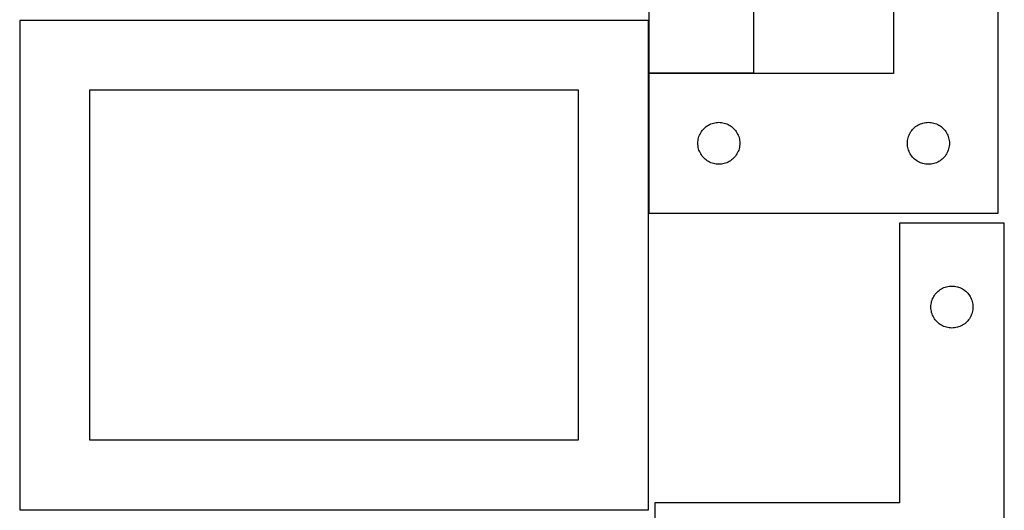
# Model space of a CAD drawing. Header units: millimetres. Extents: x 7 to 1243, y 7 to 2493.
# Tile 12 of 19: x 820 to 1243, y 1274 to 1485. Entities that reach past the tile are written whole.
import ezdxf

# ---------------------------------------------------------------- set-up
doc = ezdxf.new("R2010")
doc.units = ezdxf.units.MM
doc.layers.add('COMMON', color=5, linetype='CONTINUOUS', true_color=0x0000ff)
doc.layers.add('CUT', color=7, linetype='CONTINUOUS', true_color=0x000000)

msp = doc.modelspace()

# ---------------------------------------------------------------- linework, layer by layer
at = {"layer": 'COMMON'}
for p, q in [((1089.918816, 1461.908507), (1089.918816, 1484.437929)), ((1089.918816, 1401.708506), (1089.918816, 1461.708506)), ((1135.018816, 1461.808507), (1090.018816, 1461.808507))]:
    msp.add_line(p, q, dxfattribs=at)
at = {"layer": 'CUT'}
for p, q in [((1090.018816, 1641.908507), (1090.018816, 1461.908507)), ((1135.018816, 1461.908507), (1135.018816, 1581.908507)), ((1195.018816, 1581.708506), (1195.018816, 1461.708506)), ((1240.018816, 1401.708506), (1240.018816, 1581.708506)), ((1089.810789, 1484.437929), (819.810789, 1484.437929)), ((819.810789, 1484.437929), (819.810789, 1274.437929)), ((1089.810789, 1274.437929), (1089.810789, 1484.437929)), ((1090.018816, 1461.908507), (1135.018816, 1461.908507)), ((1195.018816, 1461.708506), (1090.018816, 1461.708506)), ((1090.018816, 1461.708506), (1090.018816, 1401.708506)), ((1059.810789, 1454.437929), (849.810789, 1454.437929)), ((849.810789, 1454.437929), (849.810789, 1304.437929)), ((1059.810789, 1304.437929), (1059.810789, 1454.437929)), ((1112.878636, 1437.187359), (1113.252258, 1437.642618)), ((1113.252258, 1437.642618), (1113.654855, 1438.072467)), ((1113.654855, 1438.072467), (1114.084704, 1438.475064)), ((1114.084704, 1438.475064), (1114.539963, 1438.848686)), ((1114.539963, 1438.848686), (1115.018684, 1439.191732)), ((1115.018684, 1439.191732), (1115.518816, 1439.502734)), ((1115.518816, 1439.502734), (1116.038218, 1439.78036)), ((1116.038218, 1439.78036), (1116.574665, 1440.023421)), ((1116.574665, 1440.023421), (1117.125861, 1440.230877)), ((1117.125861, 1440.230877), (1117.689445, 1440.401838)), ((1117.689445, 1440.401838), (1118.263003, 1440.535573)), ((1118.263003, 1440.535573), (1118.84408, 1440.631509)), ((1118.84408, 1440.631509), (1119.430188, 1440.689236)), ((1119.430188, 1440.689236), (1120.018816, 1440.708506)), ((1120.018816, 1440.708506), (1120.607444, 1440.689236)), ((1120.607444, 1440.689236), (1121.193552, 1440.631509)), ((1121.193552, 1440.631509), (1121.774629, 1440.535573)), ((1121.774629, 1440.535573), (1122.348188, 1440.401838)), ((1122.348188, 1440.401838), (1122.911771, 1440.230877)), ((1122.911771, 1440.230877), (1123.462967, 1440.023421)), ((1123.462967, 1440.023421), (1123.999414, 1439.78036)), ((1123.999414, 1439.78036), (1124.518816, 1439.502734)), ((1124.518816, 1439.502734), (1125.018948, 1439.191732)), ((1125.018948, 1439.191732), (1125.497669, 1438.848686)), ((1125.497669, 1438.848686), (1125.952929, 1438.475064)), ((1125.952929, 1438.475064), (1126.382777, 1438.072467)), ((1126.382777, 1438.072467), (1126.785374, 1437.642618)), ((1126.785374, 1437.642618), (1127.158996, 1437.187359)), ((1202.878636, 1437.187359), (1203.252258, 1437.642618)), ((1203.252258, 1437.642618), (1203.654855, 1438.072467)), ((1203.654855, 1438.072467), (1204.084704, 1438.475064)), ((1204.084704, 1438.475064), (1204.539963, 1438.848686)), ((1204.539963, 1438.848686), (1205.018684, 1439.191732)), ((1205.018684, 1439.191732), (1205.518816, 1439.502734)), ((1205.518816, 1439.502734), (1206.038218, 1439.78036)), ((1206.038218, 1439.78036), (1206.574665, 1440.023421)), ((1206.574665, 1440.023421), (1207.125861, 1440.230877)), ((1207.125861, 1440.230877), (1207.689445, 1440.401838)), ((1207.689445, 1440.401838), (1208.263003, 1440.535573)), ((1208.263003, 1440.535573), (1208.84408, 1440.631509)), ((1208.84408, 1440.631509), (1209.430188, 1440.689236)), ((1209.430188, 1440.689236), (1210.018816, 1440.708506)), ((1210.018816, 1440.708506), (1210.607444, 1440.689236)), ((1210.607444, 1440.689236), (1211.193552, 1440.631509)), ((1211.193552, 1440.631509), (1211.774629, 1440.535573)), ((1211.774629, 1440.535573), (1212.348188, 1440.401838)), ((1212.348188, 1440.401838), (1212.911771, 1440.230877)), ((1212.911771, 1440.230877), (1213.462967, 1440.023421)), ((1213.462967, 1440.023421), (1213.999414, 1439.78036)), ((1213.999414, 1439.78036), (1214.518816, 1439.502734)), ((1214.518816, 1439.502734), (1215.018948, 1439.191732)), ((1215.018948, 1439.191732), (1215.497669, 1438.848686)), ((1215.497669, 1438.848686), (1215.952929, 1438.475064)), ((1215.952929, 1438.475064), (1216.382777, 1438.072467)), ((1216.382777, 1438.072467), (1216.785374, 1437.642618)), ((1216.785374, 1437.642618), (1217.158996, 1437.187359)), ((1111.095812, 1432.883241), (1111.191749, 1433.464319)), ((1111.191749, 1433.464319), (1111.325484, 1434.037877)), ((1111.325484, 1434.037877), (1111.496445, 1434.601461)), ((1111.496445, 1434.601461), (1111.7039, 1435.152657)), ((1111.7039, 1435.152657), (1111.946962, 1435.689104)), ((1111.946962, 1435.689104), (1112.224588, 1436.208506)), ((1112.224588, 1436.208506), (1112.53559, 1436.708638)), ((1112.53559, 1436.708638), (1112.878636, 1437.187359)), ((1127.158996, 1437.187359), (1127.502043, 1436.708638)), ((1127.502043, 1436.708638), (1127.813045, 1436.208506)), ((1127.813045, 1436.208506), (1128.090671, 1435.689104)), ((1128.090671, 1435.689104), (1128.333732, 1435.152657)), ((1128.333732, 1435.152657), (1128.541187, 1434.601461)), ((1128.541187, 1434.601461), (1128.712149, 1434.037877)), ((1128.712149, 1434.037877), (1128.845884, 1433.464319)), ((1128.845884, 1433.464319), (1128.94182, 1432.883241)), ((1201.095812, 1432.883241), (1201.191749, 1433.464319)), ((1201.191749, 1433.464319), (1201.325484, 1434.037877)), ((1201.325484, 1434.037877), (1201.496445, 1434.601461)), ((1201.496445, 1434.601461), (1201.7039, 1435.152657)), ((1201.7039, 1435.152657), (1201.946962, 1435.689104)), ((1201.946962, 1435.689104), (1202.224588, 1436.208506)), ((1202.224588, 1436.208506), (1202.53559, 1436.708638)), ((1202.53559, 1436.708638), (1202.878636, 1437.187359)), ((1217.158996, 1437.187359), (1217.502043, 1436.708638)), ((1217.502043, 1436.708638), (1217.813045, 1436.208506)), ((1217.813045, 1436.208506), (1218.090671, 1435.689104)), ((1218.090671, 1435.689104), (1218.333732, 1435.152657)), ((1218.333732, 1435.152657), (1218.541187, 1434.601461)), ((1218.541187, 1434.601461), (1218.712149, 1434.037877)), ((1218.712149, 1434.037877), (1218.845884, 1433.464319)), ((1218.845884, 1433.464319), (1218.94182, 1432.883241)), ((1111.018816, 1431.708506), (1111.038086, 1432.297134)), ((1111.038086, 1431.119877), (1111.018816, 1431.708506)), ((1111.038086, 1432.297134), (1111.095812, 1432.883241)), ((1111.095812, 1430.53377), (1111.038086, 1431.119877)), ((1111.191749, 1429.952693), (1111.095812, 1430.53377)), ((1111.325484, 1429.379134), (1111.191749, 1429.952693)), ((1111.496445, 1428.81555), (1111.325484, 1429.379134)), ((1128.712149, 1429.379134), (1128.541187, 1428.81555)), ((1128.845884, 1429.952693), (1128.712149, 1429.379134)), ((1128.94182, 1430.53377), (1128.845884, 1429.952693)), ((1128.94182, 1432.883241), (1128.999547, 1432.297134)), ((1128.999547, 1431.119877), (1128.94182, 1430.53377)), ((1128.999547, 1432.297134), (1129.018816, 1431.708506)), ((1129.018816, 1431.708506), (1128.999547, 1431.119877)), ((1201.018816, 1431.708506), (1201.038086, 1432.297134)), ((1201.038086, 1431.119877), (1201.018816, 1431.708506)), ((1201.038086, 1432.297134), (1201.095812, 1432.883241)), ((1201.095812, 1430.53377), (1201.038086, 1431.119877)), ((1201.191749, 1429.952693), (1201.095812, 1430.53377)), ((1201.325484, 1429.379134), (1201.191749, 1429.952693)), ((1201.496445, 1428.81555), (1201.325484, 1429.379134)), ((1218.712149, 1429.379134), (1218.541187, 1428.81555)), ((1218.845884, 1429.952693), (1218.712149, 1429.379134)), ((1218.94182, 1430.53377), (1218.845884, 1429.952693)), ((1218.94182, 1432.883241), (1218.999547, 1432.297134)), ((1218.999547, 1431.119877), (1218.94182, 1430.53377)), ((1218.999547, 1432.297134), (1219.018816, 1431.708506)), ((1219.018816, 1431.708506), (1218.999547, 1431.119877)), ((1111.7039, 1428.264355), (1111.496445, 1428.81555)), ((1111.946962, 1427.727907), (1111.7039, 1428.264355)), ((1112.224588, 1427.208506), (1111.946962, 1427.727907)), ((1112.53559, 1426.708374), (1112.224588, 1427.208506)), ((1112.878636, 1426.229653), (1112.53559, 1426.708374)), ((1113.252258, 1425.774393), (1112.878636, 1426.229653)), ((1113.654855, 1425.344545), (1113.252258, 1425.774393)), ((1114.084704, 1424.941947), (1113.654855, 1425.344545)), ((1114.539963, 1424.568326), (1114.084704, 1424.941947)), ((1125.952929, 1424.941947), (1125.497669, 1424.568326)), ((1126.382777, 1425.344545), (1125.952929, 1424.941947)), ((1126.785374, 1425.774393), (1126.382777, 1425.344545)), ((1127.158996, 1426.229653), (1126.785374, 1425.774393)), ((1127.502043, 1426.708374), (1127.158996, 1426.229653)), ((1127.813045, 1427.208506), (1127.502043, 1426.708374)), ((1128.090671, 1427.727907), (1127.813045, 1427.208506)), ((1128.333732, 1428.264355), (1128.090671, 1427.727907)), ((1128.541187, 1428.81555), (1128.333732, 1428.264355)), ((1201.7039, 1428.264355), (1201.496445, 1428.81555)), ((1201.946962, 1427.727907), (1201.7039, 1428.264355)), ((1202.224588, 1427.208506), (1201.946962, 1427.727907)), ((1202.53559, 1426.708374), (1202.224588, 1427.208506)), ((1202.878636, 1426.229653), (1202.53559, 1426.708374)), ((1203.252258, 1425.774393), (1202.878636, 1426.229653)), ((1203.654855, 1425.344545), (1203.252258, 1425.774393)), ((1204.084704, 1424.941947), (1203.654855, 1425.344545)), ((1204.539963, 1424.568326), (1204.084704, 1424.941947)), ((1215.952929, 1424.941947), (1215.497669, 1424.568326)), ((1216.382777, 1425.344545), (1215.952929, 1424.941947)), ((1216.785374, 1425.774393), (1216.382777, 1425.344545)), ((1217.158996, 1426.229653), (1216.785374, 1425.774393)), ((1217.502043, 1426.708374), (1217.158996, 1426.229653)), ((1217.813045, 1427.208506), (1217.502043, 1426.708374)), ((1218.090671, 1427.727907), (1217.813045, 1427.208506)), ((1218.333732, 1428.264355), (1218.090671, 1427.727907)), ((1218.541187, 1428.81555), (1218.333732, 1428.264355)), ((1115.018684, 1424.225279), (1114.539963, 1424.568326)), ((1115.518816, 1423.914277), (1115.018684, 1424.225279)), ((1116.038218, 1423.636651), (1115.518816, 1423.914277)), ((1116.574665, 1423.39359), (1116.038218, 1423.636651)), ((1117.125861, 1423.186134), (1116.574665, 1423.39359)), ((1117.689445, 1423.015173), (1117.125861, 1423.186134)), ((1118.263003, 1422.881438), (1117.689445, 1423.015173)), ((1118.84408, 1422.785502), (1118.263003, 1422.881438)), ((1119.430188, 1422.727775), (1118.84408, 1422.785502)), ((1120.018816, 1422.708506), (1119.430188, 1422.727775)), ((1120.607444, 1422.727775), (1120.018816, 1422.708506)), ((1121.193552, 1422.785502), (1120.607444, 1422.727775)), ((1121.774629, 1422.881438), (1121.193552, 1422.785502)), ((1122.348188, 1423.015173), (1121.774629, 1422.881438)), ((1122.911771, 1423.186134), (1122.348188, 1423.015173)), ((1123.462967, 1423.39359), (1122.911771, 1423.186134)), ((1123.999414, 1423.636651), (1123.462967, 1423.39359)), ((1124.518816, 1423.914277), (1123.999414, 1423.636651)), ((1125.018948, 1424.225279), (1124.518816, 1423.914277)), ((1125.497669, 1424.568326), (1125.018948, 1424.225279)), ((1205.018684, 1424.225279), (1204.539963, 1424.568326)), ((1205.518816, 1423.914277), (1205.018684, 1424.225279)), ((1206.038218, 1423.636651), (1205.518816, 1423.914277)), ((1206.574665, 1423.39359), (1206.038218, 1423.636651)), ((1207.125861, 1423.186134), (1206.574665, 1423.39359)), ((1207.689445, 1423.015173), (1207.125861, 1423.186134)), ((1208.263003, 1422.881438), (1207.689445, 1423.015173)), ((1208.84408, 1422.785502), (1208.263003, 1422.881438)), ((1209.430188, 1422.727775), (1208.84408, 1422.785502)), ((1210.018816, 1422.708506), (1209.430188, 1422.727775)), ((1210.607444, 1422.727775), (1210.018816, 1422.708506)), ((1211.193552, 1422.785502), (1210.607444, 1422.727775)), ((1211.774629, 1422.881438), (1211.193552, 1422.785502)), ((1212.348188, 1423.015173), (1211.774629, 1422.881438)), ((1212.911771, 1423.186134), (1212.348188, 1423.015173)), ((1213.462967, 1423.39359), (1212.911771, 1423.186134)), ((1213.999414, 1423.636651), (1213.462967, 1423.39359)), ((1214.518816, 1423.914277), (1213.999414, 1423.636651)), ((1215.018948, 1424.225279), (1214.518816, 1423.914277)), ((1215.497669, 1424.568326), (1215.018948, 1424.225279)), ((1090.018816, 1401.708506), (1240.018816, 1401.708506)), ((1242.604728, 1397.471301), (1197.604728, 1397.471301)), ((1197.604728, 1397.471301), (1197.604728, 1277.471301)), ((1242.604728, 1217.471301), (1242.604728, 1397.471301)), ((1216.660577, 1369.786216), (1217.211772, 1369.993672)), ((1217.211772, 1369.993672), (1217.775356, 1370.164633)), ((1217.775356, 1370.164633), (1218.348915, 1370.298368)), ((1218.348915, 1370.298368), (1218.929992, 1370.394304)), ((1218.929992, 1370.394304), (1219.516099, 1370.452031)), ((1219.516099, 1370.452031), (1220.104728, 1370.471301)), ((1220.104728, 1370.471301), (1220.693356, 1370.452031)), ((1220.693356, 1370.452031), (1221.279463, 1370.394304)), ((1221.279463, 1370.394304), (1221.86054, 1370.298368)), ((1221.86054, 1370.298368), (1222.434099, 1370.164633)), ((1222.434099, 1370.164633), (1222.997683, 1369.993672)), ((1222.997683, 1369.993672), (1223.548878, 1369.786216)), ((1212.032873, 1365.451899), (1212.310499, 1365.971301)), ((1212.310499, 1365.971301), (1212.621501, 1366.471433)), ((1212.621501, 1366.471433), (1212.964548, 1366.950153)), ((1212.964548, 1366.950153), (1213.338169, 1367.405413)), ((1213.338169, 1367.405413), (1213.740767, 1367.835262)), ((1213.740767, 1367.835262), (1214.170615, 1368.237859)), ((1214.170615, 1368.237859), (1214.625875, 1368.611481)), ((1214.625875, 1368.611481), (1215.104595, 1368.954527)), ((1215.104595, 1368.954527), (1215.604728, 1369.265529)), ((1215.604728, 1369.265529), (1216.124129, 1369.543155)), ((1216.124129, 1369.543155), (1216.660577, 1369.786216)), ((1223.548878, 1369.786216), (1224.085326, 1369.543155)), ((1224.085326, 1369.543155), (1224.604728, 1369.265529)), ((1224.604728, 1369.265529), (1225.10486, 1368.954527)), ((1225.10486, 1368.954527), (1225.58358, 1368.611481)), ((1225.58358, 1368.611481), (1226.03884, 1368.237859)), ((1226.03884, 1368.237859), (1226.468689, 1367.835262)), ((1226.468689, 1367.835262), (1226.871286, 1367.405413)), ((1226.871286, 1367.405413), (1227.244908, 1366.950153)), ((1227.244908, 1366.950153), (1227.587954, 1366.471433)), ((1227.587954, 1366.471433), (1227.898956, 1365.971301)), ((1227.898956, 1365.971301), (1228.176582, 1365.451899)), ((1211.104728, 1361.471301), (1211.123997, 1362.059929)), ((1211.123997, 1360.882672), (1211.104728, 1361.471301)), ((1211.123997, 1362.059929), (1211.181724, 1362.646036)), ((1211.181724, 1362.646036), (1211.27766, 1363.227114)), ((1211.27766, 1363.227114), (1211.411395, 1363.800672)), ((1211.411395, 1363.800672), (1211.582356, 1364.364256)), ((1211.582356, 1364.364256), (1211.789812, 1364.915452)), ((1211.789812, 1364.915452), (1212.032873, 1365.451899)), ((1228.176582, 1365.451899), (1228.419643, 1364.915452)), ((1228.419643, 1364.915452), (1228.627099, 1364.364256)), ((1228.627099, 1364.364256), (1228.79806, 1363.800672)), ((1228.79806, 1363.800672), (1228.931795, 1363.227114)), ((1228.931795, 1363.227114), (1229.027731, 1362.646036)), ((1229.027731, 1362.646036), (1229.085458, 1362.059929)), ((1229.085458, 1362.059929), (1229.104728, 1361.471301)), ((1229.104728, 1361.471301), (1229.085458, 1360.882672)), ((1211.181724, 1360.296565), (1211.123997, 1360.882672)), ((1211.27766, 1359.715488), (1211.181724, 1360.296565)), ((1211.411395, 1359.141929), (1211.27766, 1359.715488)), ((1211.582356, 1358.578345), (1211.411395, 1359.141929)), ((1211.789812, 1358.02715), (1211.582356, 1358.578345)), ((1212.032873, 1357.490702), (1211.789812, 1358.02715)), ((1212.310499, 1356.971301), (1212.032873, 1357.490702)), ((1228.176582, 1357.490702), (1227.898956, 1356.971301)), ((1228.419643, 1358.02715), (1228.176582, 1357.490702)), ((1228.627099, 1358.578345), (1228.419643, 1358.02715)), ((1228.79806, 1359.141929), (1228.627099, 1358.578345)), ((1228.931795, 1359.715488), (1228.79806, 1359.141929)), ((1229.027731, 1360.296565), (1228.931795, 1359.715488)), ((1229.085458, 1360.882672), (1229.027731, 1360.296565)), ((1212.621501, 1356.471169), (1212.310499, 1356.971301)), ((1212.964548, 1355.992448), (1212.621501, 1356.471169)), ((1213.338169, 1355.537188), (1212.964548, 1355.992448)), ((1213.740767, 1355.10734), (1213.338169, 1355.537188)), ((1214.170615, 1354.704742), (1213.740767, 1355.10734)), ((1214.625875, 1354.331121), (1214.170615, 1354.704742)), ((1215.104595, 1353.988074), (1214.625875, 1354.331121)), ((1215.604728, 1353.677072), (1215.104595, 1353.988074)), ((1216.124129, 1353.399446), (1215.604728, 1353.677072)), ((1216.660577, 1353.156385), (1216.124129, 1353.399446)), ((1217.211772, 1352.948929), (1216.660577, 1353.156385)), ((1217.775356, 1352.777968), (1217.211772, 1352.948929)), ((1222.997683, 1352.948929), (1222.434099, 1352.777968)), ((1223.548878, 1353.156385), (1222.997683, 1352.948929)), ((1224.085326, 1353.399446), (1223.548878, 1353.156385)), ((1224.604728, 1353.677072), (1224.085326, 1353.399446)), ((1225.10486, 1353.988074), (1224.604728, 1353.677072)), ((1225.58358, 1354.331121), (1225.10486, 1353.988074)), ((1226.03884, 1354.704742), (1225.58358, 1354.331121)), ((1226.468689, 1355.10734), (1226.03884, 1354.704742)), ((1226.871286, 1355.537188), (1226.468689, 1355.10734)), ((1227.244908, 1355.992448), (1226.871286, 1355.537188)), ((1227.587954, 1356.471169), (1227.244908, 1355.992448)), ((1227.898956, 1356.971301), (1227.587954, 1356.471169)), ((1218.348915, 1352.644233), (1217.775356, 1352.777968)), ((1218.929992, 1352.548297), (1218.348915, 1352.644233)), ((1219.516099, 1352.49057), (1218.929992, 1352.548297)), ((1220.104728, 1352.471301), (1219.516099, 1352.49057)), ((1220.693356, 1352.49057), (1220.104728, 1352.471301)), ((1221.279463, 1352.548297), (1220.693356, 1352.49057)), ((1221.86054, 1352.644233), (1221.279463, 1352.548297)), ((1222.434099, 1352.777968), (1221.86054, 1352.644233)), ((849.810789, 1304.437929), (1059.810789, 1304.437929)), ((1197.604728, 1277.471301), (1092.604728, 1277.471301)), ((1092.604728, 1277.471301), (1092.604728, 1217.471301)), ((819.810789, 1274.437929), (1089.810789, 1274.437929))]:
    msp.add_line(p, q, dxfattribs=at)

doc.saveas('drawing.dxf')
